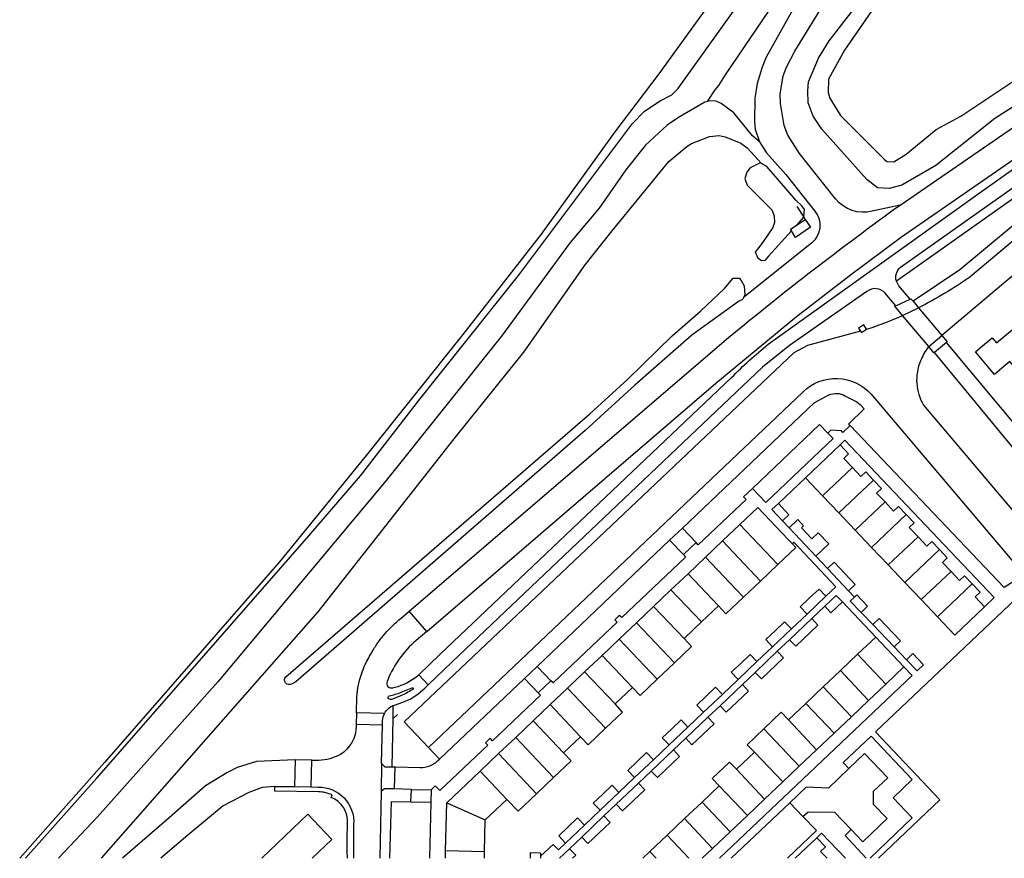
# Model space of a CAD drawing. Header units: metres. Extents: x 89795 to 94000, y 463250 to 466585.
# Tile 1 of 185: x 90224 to 90448, y 463250 to 463441. Entities that reach past the tile are written whole.
import ezdxf

# ---------------------------------------------------------------- set-up
doc = ezdxf.new("R2010")
doc.units = ezdxf.units.M
doc.layers.add('XXX_Background', color=3, linetype='Continuous')

msp = doc.modelspace()

# ---------------------------------------------------------------- linework, layer by layer
at = {"layer": 'XXX_Background'}
for points in [[(90434.28, 463522.54), (90419.2, 463500), (90390.58, 463457.9), (90369.14, 463428.22), (90359.14, 463415.04), (90342.36, 463391.84), (90324.58, 463369.04), (90302.64, 463341.56), (90282.88, 463317.36), (90243.12, 463271.8), (90223.86, 463250)], [(90432.2, 463498.4), (90422, 463483.78), (90384.18, 463428.02), (90382.72, 463425.62), (90381.84, 463424.64), (90380.1, 463421.95)], [(90432.2, 463498.4), (90427.98, 463489.62), (90420.12, 463475.9), (90405.66, 463452.22), (90400.56, 463444.6), (90393.52, 463432), (90392.62, 463429.78), (90391.5, 463426.02), (90390.92, 463422.7), (90390.86, 463417.32), (90391.02, 463415.7), (90391.98, 463412.8)], [(90225.2, 463250), (90241.3, 463268.1), (90289.12, 463322.76), (90301.32, 463336.92), (90314.8, 463354.32), (90337.2, 463382.42), (90363.12, 463416.96), (90365.84, 463419.76), (90369.42, 463422.1), (90372.06, 463423.46), (90373.42, 463424.84), (90395.84, 463456.22)], [(90423.72, 463451.62), (90411.34, 463433.64), (90407.7, 463427.06), (90407.64, 463424), (90408.02, 463422.72), (90410.44, 463418.76), (90420.31, 463408.83), (90420.98, 463408.33), (90422.55, 463408.28), (90425.35, 463409.98), (90432.18, 463415.58), (90437.77, 463418.61), (90449.58, 463426.54)], [(90470.88, 463434.26), (90445.49, 463418.1), (90432.08, 463407.44), (90424.36, 463402.92), (90421.48, 463402.18), (90418.82, 463402.35), (90416.4, 463404.21), (90406.16, 463415.64), (90404.22, 463418.64), (90403.08, 463421.62), (90403, 463424.4), (90403.16, 463426.4), (90405.44, 463431.78), (90407.88, 463435.74), (90416.26, 463446.66)], [(90562.43, 463420.56), (90542.99, 463423.59), (90506.82, 463426.85), (90500, 463427.1), (90493.93, 463426.09), (90488.84, 463424.33), (90479.94, 463418.66), (90469.29, 463409.67), (90455.99, 463399.02), (90437.51, 463383.68), (90426.9, 463376.56)], [(90380.1, 463421.95), (90379.62, 463421.84), (90373.58, 463418.34), (90371.06, 463416.6), (90366.08, 463412.04), (90361.62, 463406.46), (90355.58, 463397.72), (90348.94, 463389.9), (90333.36, 463368.66), (90307.12, 463335.86), (90268.9, 463290.12), (90241.54, 463259.4), (90232.71, 463250)], [(90391.98, 463412.8), (90390.42, 463414.14), (90386.16, 463419.4), (90383.3, 463421.54), (90382.14, 463422.02), (90380.92, 463422.1), (90380.1, 463421.95)], [(90242.42, 463250), (90291.72, 463306), (90322.62, 463345.28), (90338.44, 463364.98), (90352.4, 463384.84), (90358.52, 463392.56), (90371.42, 463408.3), (90375.48, 463411.7), (90376.52, 463412.4), (90380.64, 463414.04), (90382.84, 463414.22), (90384.22, 463413.92), (90387.78, 463412.48), (90389.22, 463411.4), (90392.5, 463407.88)], [(90392.5, 463407.88), (90392.02, 463407.98), (90389.92, 463406.9), (90389.12, 463405.94), (90388.7, 463404.46), (90389.18, 463402.96), (90394.8, 463397.34), (90395.36, 463395.98), (90395.42, 463394.48), (90395.06, 463393.3), (90392.78, 463389.96), (90391.52, 463388.43), (90391.01, 463387.81), (90391.65, 463386.38)], [(90402.1, 463395.71), (90402.24, 463397.4), (90401.62, 463398.24), (90400.36, 463399.46), (90393.66, 463407.22), (90392.5, 463407.88)], [(90400.46, 463398.13), (90402.1, 463395.71)], [(90402.41, 463395.14), (90403.62, 463393.4), (90400.2, 463391.08), (90399.28, 463392.55)], [(90400.55, 463393.93), (90402.1, 463395.71)], [(90400.55, 463393.93), (90402.41, 463395.14)], [(90402.1, 463395.71), (90402.41, 463395.14)], [(90399.28, 463392.55), (90394.09, 463386.84), (90393.2, 463385.8), (90392.46, 463385.76), (90391.65, 463386.38)], [(90399.28, 463392.55), (90399.04, 463392.94), (90400.55, 463393.93)], [(90387.35, 463381.81), (90387.88, 463381.26), (90388.51, 463380.1), (90388.69, 463378.01), (90388.37, 463377.41)], [(90426.24, 463377.05), (90423.66, 463380.06), (90423.12, 463381.12)], [(90422.97, 463375.53), (90426.24, 463377.05)], [(90426.24, 463377.05), (90426.42, 463377.13), (90426.9, 463376.56)], [(90426.9, 463376.56), (90428.15, 463375.08)], [(90424.54, 463373.34), (90422.78, 463375.44), (90422.97, 463375.53)], [(90424.54, 463373.34), (90428.15, 463375.08)], [(90428.15, 463375.08), (90433.45, 463368.77)], [(90430.48, 463366.26), (90424.54, 463373.34)], [(90414.95, 463369.79), (90402.91, 463366.55), (90399.85, 463364.84), (90311.25, 463281.02), (90316.77, 463275.15)], [(90416.36, 463370.21), (90415.69, 463371.22), (90414.5, 463370.47), (90414.95, 463369.79)], [(90414.95, 463369.79), (90415.18, 463369.44), (90416.36, 463370.21)], [(90455.87, 463352.6), (90453.99, 463354.83), (90454.99, 463355.68), (90452.33, 463358.8), (90448.89, 463362.85), (90446.58, 463360.91), (90445.43, 463359.94), (90441.1, 463365.08), (90442.25, 463366.05), (90444.91, 463368.29), (90445.88, 463367.15), (90449.93, 463370.55)], [(90430.48, 463366.26), (90433.45, 463368.77)], [(90433.45, 463368.77), (90434.65, 463367.34), (90434.51, 463367.23)], [(90431.76, 463364.92), (90431.67, 463364.84), (90430.48, 463366.26)], [(90434.51, 463367.23), (90431.76, 463364.92)], [(90390.4, 463334.06), (90405.65, 463348.56), (90407.53, 463346.63)], [(90412.58, 463348.33), (90410.98, 463346.78), (90410.68, 463347.16), (90408.25, 463347.31), (90407.53, 463346.63)], [(90451.87, 463314.78), (90450.1, 463313.09), (90447.65, 463311.56), (90412.58, 463348.33)], [(90407.53, 463346.63), (90408.74, 463345.38), (90393.48, 463330.81), (90390.4, 463334.06)], [(90443.17, 463307.15), (90445.38, 463309.24), (90411.38, 463345), (90410.31, 463343.95)], [(90410.31, 463343.95), (90402.45, 463336.48)], [(90413.11, 463338.78), (90411.16, 463340.83), (90412.27, 463341.88), (90410.31, 463343.95)], [(90406.36, 463332.37), (90413.11, 463338.78)], [(90417.93, 463335.92), (90416.16, 463337.79), (90415.05, 463336.74), (90413.11, 463338.78)], [(90396.31, 463330.59), (90402.45, 463336.48)], [(90402.45, 463336.48), (90406.36, 463332.37)], [(90390.4, 463334.06), (90388.36, 463332.15), (90388.95, 463331.5), (90378.08, 463321.22), (90377.62, 463321.75)], [(90410.07, 463328.46), (90417.93, 463335.92)], [(90420.54, 463330.96), (90418.6, 463333), (90419.71, 463334.05), (90417.93, 463335.92)], [(90406.36, 463332.37), (90410.07, 463328.46)], [(90387.55, 463325.86), (90391.62, 463329.73), (90398.52, 463322.44), (90399.42, 463321.5)], [(90396.31, 463330.59), (90394.84, 463329.24), (90397.26, 463326.69)], [(90397.26, 463326.69), (90398.71, 463328.07), (90396.31, 463330.59)], [(90413.78, 463324.55), (90420.54, 463330.96)], [(90425.38, 463328.1), (90423.6, 463329.97), (90422.49, 463328.91), (90420.54, 463330.96)], [(90410.07, 463328.46), (90413.78, 463324.55)], [(90417.5, 463320.63), (90425.38, 463328.1)], [(90428.04, 463323.07), (90426.04, 463325.18), (90427.15, 463326.23), (90425.38, 463328.1)], [(90374.48, 463325.05), (90371.59, 463322.3)], [(90377.62, 463321.75), (90374.48, 463325.05)], [(90383.6, 463322.11), (90387.55, 463325.86)], [(90387.55, 463325.86), (90396.18, 463316.77)], [(90397.26, 463326.69), (90398.77, 463325.09)], [(90404.84, 463318.66), (90407.76, 463321.44), (90405.38, 463323.92), (90403.94, 463322.56), (90401.53, 463325.1), (90402.04, 463325.56), (90400.74, 463326.95), (90398.77, 463325.09)], [(90404.84, 463318.66), (90400.07, 463323.71), (90398.77, 463325.09)], [(90413.78, 463324.55), (90417.5, 463320.63)], [(90421.28, 463316.66), (90428.04, 463323.07)], [(90432.94, 463320.14), (90431.16, 463322.01), (90430.05, 463320.96), (90428.04, 463323.07)], [(90371.59, 463322.3), (90341.47, 463293.6)], [(90374.72, 463319), (90371.59, 463322.3)], [(90377.62, 463321.75), (90374.72, 463319)], [(90379.71, 463318.41), (90383.6, 463322.11)], [(90383.6, 463322.11), (90392.21, 463313)], [(90399.42, 463321.5), (90400.24, 463320.63), (90396.18, 463316.77)], [(90399.42, 463321.5), (90399.78, 463321.84), (90409.38, 463311.7), (90407.11, 463309.55)], [(90417.5, 463320.63), (90421.28, 463316.66)], [(90374.72, 463319), (90375.19, 463318.44), (90360.73, 463304.69), (90360.15, 463305.16), (90359.11, 463304.16), (90359.63, 463303.63), (90345.11, 463289.84), (90344.56, 463290.34)], [(90375.76, 463314.66), (90379.71, 463318.41)], [(90388.35, 463309.33), (90386.62, 463311.14), (90379.71, 463318.41)], [(90404.84, 463318.66), (90407.48, 463315.86)], [(90425.06, 463312.68), (90432.94, 463320.14)], [(90435.54, 463315.19), (90433.59, 463317.23), (90434.7, 463318.28), (90432.94, 463320.14)], [(90396.18, 463316.77), (90392.21, 463313)], [(90412.25, 463310.81), (90413.74, 463312.22), (90408.96, 463317.26), (90407.48, 463315.86)], [(90421.28, 463316.66), (90425.06, 463312.68)], [(90371.88, 463310.98), (90375.76, 463314.66)], [(90375.76, 463314.66), (90382.66, 463307.38)], [(90407.48, 463315.86), (90412.25, 463310.81)], [(90428.77, 463308.77), (90435.54, 463315.19)], [(90440.35, 463312.34), (90438.58, 463314.2), (90437.48, 463313.15), (90435.54, 463315.19)], [(90392.21, 463313), (90388.35, 463309.33)], [(90454.31, 463311.9), (90452.75, 463310.47), (90450.24, 463308.97), (90418.39, 463278.72), (90433.03, 463263.28), (90419.07, 463250)], [(90425.06, 463312.68), (90428.77, 463308.77)], [(90432.47, 463304.87), (90440.35, 463312.34)], [(90443.17, 463307.15), (90441.02, 463309.42), (90442.13, 463310.47), (90440.35, 463312.34)], [(90367.92, 463307.22), (90371.88, 463310.98)], [(90378.79, 463303.7), (90371.88, 463310.98)], [(90388.35, 463309.33), (90384.39, 463305.57), (90382.66, 463307.38)], [(90407.11, 463309.55), (90405.55, 463311.19), (90403.41, 463309.16), (90401.27, 463307.13), (90402.83, 463305.48)], [(90402.83, 463305.48), (90407.11, 463309.55)], [(90410.85, 463308.24), (90409.43, 463309.73), (90406.85, 463307.28)], [(90412.25, 463310.81), (90413.6, 463309.37)], [(90413.6, 463309.37), (90412.64, 463308.46), (90415.1, 463305.88)], [(90415.1, 463305.88), (90416.57, 463307.29), (90414.12, 463309.86), (90413.6, 463309.37)], [(90364.03, 463303.52), (90367.92, 463307.22)], [(90367.92, 463307.22), (90374.87, 463299.98)], [(90378.79, 463303.7), (90382.66, 463307.38)], [(90406.85, 463307.28), (90403.89, 463304.47)], [(90406.85, 463307.28), (90408.26, 463305.79), (90410.85, 463308.24)], [(90418.42, 463300.26), (90410.85, 463308.24)], [(90428.77, 463308.77), (90432.47, 463304.87)], [(90436.4, 463300.73), (90443.17, 463307.15)], [(90316.42, 463301.56), (90312.41, 463306.16)], [(90399.27, 463302.11), (90402.83, 463305.48)], [(90415.1, 463305.88), (90417.77, 463303.09)], [(90432.47, 463304.87), (90436.4, 463300.73)], [(90360.12, 463299.8), (90364.03, 463303.52)], [(90372.68, 463294.44), (90364.03, 463303.52)], [(90374.87, 463299.98), (90378.79, 463303.7)], [(90399.27, 463302.11), (90397.71, 463303.75), (90395.57, 463301.72), (90393.43, 463299.69), (90394.98, 463298.05)], [(90398.84, 463299.67), (90400.25, 463298.18), (90405.3, 463302.98), (90403.89, 463304.47)], [(90403.89, 463304.47), (90398.84, 463299.67)], [(90422.58, 463298.06), (90424.04, 463299.45), (90419.24, 463304.49), (90417.77, 463303.09)], [(90417.77, 463303.09), (90422.58, 463298.06)], [(90394.98, 463298.05), (90399.27, 463302.11)], [(90418.42, 463300.26), (90414.32, 463296.37)], [(90424.85, 463293.5), (90418.42, 463300.26)], [(90356.22, 463296.1), (90360.12, 463299.8)], [(90360.12, 463299.8), (90368.76, 463290.72)], [(90372.68, 463294.44), (90376.59, 463298.16), (90374.87, 463299.98)], [(90391.43, 463294.68), (90394.98, 463298.05)], [(90398.84, 463299.67), (90396.06, 463297.03)], [(90422.58, 463298.06), (90425.39, 463295.12)], [(90352.27, 463292.35), (90356.22, 463296.1)], [(90363.13, 463288.82), (90356.22, 463296.1)], [(90391.43, 463294.68), (90389.88, 463296.33), (90387.73, 463294.29), (90385.58, 463292.26), (90387.14, 463290.62)], [(90391.01, 463292.24), (90392.43, 463290.75), (90397.48, 463295.55), (90396.06, 463297.03)], [(90396.06, 463297.03), (90391.01, 463292.24)], [(90414.32, 463296.37), (90410.4, 463292.65)], [(90414.32, 463296.37), (90420.74, 463289.6)], [(90429.25, 463293.97), (90426.84, 463296.51), (90425.39, 463295.12)], [(90341.47, 463293.6), (90338.6, 463290.87)], [(90344.56, 463290.34), (90341.47, 463293.6)], [(90368.76, 463290.72), (90372.68, 463294.44)], [(90382.94, 463250), (90426.71, 463291.53), (90424.85, 463293.5)], [(90387.14, 463290.62), (90391.43, 463294.68)], [(90420.74, 463289.6), (90424.85, 463293.5)], [(90425.39, 463295.12), (90427.81, 463292.59), (90429.25, 463293.97)], [(90316.72, 463289.42), (90314.58, 463291.71)], [(90348.39, 463288.66), (90352.27, 463292.35)], [(90352.27, 463292.35), (90359.18, 463285.07)], [(90391.01, 463292.24), (90388.12, 463289.49)], [(90410.4, 463292.65), (90406.48, 463288.93)], [(90410.4, 463292.65), (90416.82, 463285.88)], [(90338.6, 463290.87), (90319.24, 463272.5)], [(90341.7, 463287.59), (90338.6, 463290.87)], [(90344.56, 463290.34), (90341.7, 463287.59)], [(90363.13, 463288.82), (90364.85, 463287.01), (90368.76, 463290.72)], [(90383.04, 463284.67), (90384.45, 463283.18), (90389.53, 463288.01), (90388.12, 463289.49)], [(90388.12, 463289.49), (90383.04, 463284.67)], [(90383.58, 463287.24), (90387.14, 463290.62)], [(90416.82, 463285.88), (90420.74, 463289.6)], [(90341.7, 463287.59), (90342.2, 463287.03), (90331.33, 463276.72), (90330.78, 463277.28), (90329.71, 463276.25), (90330.25, 463275.72), (90319.32, 463265.38), (90318.33, 463266.44), (90317.4, 463265.59)], [(90344.44, 463284.91), (90348.39, 463288.66)], [(90357.02, 463279.57), (90348.39, 463288.66)], [(90359.18, 463285.07), (90363.13, 463288.82)], [(90379.3, 463283.19), (90377.75, 463284.83), (90379.89, 463286.85), (90382.03, 463288.88), (90383.58, 463287.24)], [(90383.58, 463287.24), (90379.3, 463283.19)], [(90406.48, 463288.93), (90402.57, 463285.21)], [(90406.48, 463288.93), (90412.9, 463282.16)], [(90308.71, 463281.78), (90308.76, 463284.69)], [(90340.56, 463281.22), (90344.44, 463284.91)], [(90344.44, 463284.91), (90351.34, 463277.62)], [(90357.02, 463279.57), (90360.9, 463283.24), (90359.18, 463285.07)], [(90383.04, 463284.67), (90380.28, 463282.05)], [(90402.57, 463285.21), (90398.59, 463281.44)], [(90402.57, 463285.21), (90408.98, 463278.45)], [(90412.9, 463282.16), (90416.82, 463285.88)], [(90300.4, 463283.03), (90300.34, 463280.38)], [(90306.78, 463282.91), (90300.4, 463283.03)], [(90308.71, 463281.78), (90309.71, 463282.67)], [(90375.75, 463279.82), (90379.3, 463283.19)], [(90398.59, 463281.44), (90396.9, 463283.19), (90393.02, 463279.44)], [(90306.36, 463280.22), (90300.34, 463280.38)], [(90306.13, 463271.53), (90306.2, 463274.63), (90306.36, 463280.22)], [(90308.52, 463270.77), (90308.71, 463281.78)], [(90336.61, 463277.47), (90340.56, 463281.22)], [(90347.47, 463273.95), (90340.56, 463281.22)], [(90371.46, 463275.75), (90369.91, 463277.4), (90372.06, 463279.43), (90374.2, 463281.46), (90375.75, 463279.82)], [(90375.24, 463277.27), (90376.65, 463275.78), (90381.7, 463280.57), (90380.28, 463282.05)], [(90380.28, 463282.05), (90375.24, 463277.27)], [(90398.59, 463281.44), (90405, 463274.67)], [(90408.98, 463278.45), (90412.9, 463282.16)], [(90351.34, 463277.62), (90353.06, 463275.81), (90357.02, 463279.57)], [(90375.75, 463279.82), (90371.46, 463275.75)], [(90390.88, 463274.11), (90389.24, 463275.81), (90393.02, 463279.44)], [(90393.02, 463279.44), (90401.06, 463270.94)], [(90405, 463274.67), (90408.98, 463278.45)], [(90332.72, 463273.78), (90336.61, 463277.47)], [(90336.61, 463277.47), (90345.22, 463268.36)], [(90347.47, 463273.95), (90351.34, 463277.62)], [(90367.91, 463272.39), (90371.46, 463275.75)], [(90375.24, 463277.27), (90372.44, 463274.61)], [(90412.34, 463270.38), (90411, 463271.78), (90417.41, 463277.78), (90426.72, 463267.94), (90422.39, 463263.75), (90426.72, 463259.16), (90417.15, 463250)], [(90316.77, 463275.15), (90319.24, 463272.5)], [(90328.51, 463269.78), (90332.72, 463273.78)], [(90341.36, 463264.68), (90332.72, 463273.78)], [(90345.22, 463268.36), (90349.19, 463272.13), (90347.47, 463273.95)], [(90363.63, 463268.33), (90362.07, 463269.97), (90364.21, 463272), (90366.35, 463274.03), (90367.91, 463272.39)], [(90367.4, 463269.82), (90368.81, 463268.33), (90373.85, 463273.12), (90372.44, 463274.61)], [(90372.44, 463274.61), (90367.4, 463269.82)], [(90390.88, 463274.11), (90386.77, 463270.22)], [(90390.88, 463274.11), (90397.28, 463267.36)], [(90401.06, 463270.94), (90405, 463274.67)], [(90412.85, 463256.53), (90415.52, 463253.72), (90421.01, 463259.03), (90417.9, 463262.25), (90417.95, 463265.28), (90421.15, 463268.31), (90415.91, 463273.81), (90412.34, 463270.38)], [(90286.51, 463272.35), (90277.66, 463272.02), (90273.31, 463270.64), (90270.92, 463269.43), (90266.12, 463266.5), (90257.84, 463259.16), (90247.26, 463250)], [(90286.51, 463272.35), (90286.32, 463266.3)], [(90290.29, 463272.2), (90290.29, 463272.27), (90286.51, 463272.35)], [(90290.1, 463266.21), (90290.29, 463272.2)], [(90306.13, 463271.53), (90306, 463265.16)], [(90306.13, 463271.53), (90306.85, 463270.81), (90308.52, 463270.77)], [(90367.91, 463272.39), (90363.63, 463268.33)], [(90382.85, 463266.49), (90381.27, 463268.13), (90385.21, 463271.87), (90386.77, 463270.22)], [(90308.52, 463270.77), (90309.18, 463270.76)], [(90309.07, 463265.75), (90309.18, 463270.76)], [(90320.95, 463262.6), (90328.51, 463269.78)], [(90328.51, 463269.78), (90334.61, 463263.39)], [(90367.4, 463269.82), (90364.5, 463267.07)], [(90386.77, 463270.22), (90393.18, 463263.46)], [(90397.28, 463267.36), (90401.06, 463270.94)], [(90412.34, 463270.38), (90407.66, 463265.97), (90402.58, 463266.13), (90398.88, 463262.62)], [(90345.22, 463268.36), (90341.36, 463264.68)], [(90359.45, 463262.28), (90360.87, 463260.79), (90365.91, 463265.58), (90364.5, 463267.07)], [(90364.5, 463267.07), (90359.45, 463262.28)], [(90360.07, 463264.95), (90363.63, 463268.33)], [(90393.18, 463263.46), (90397.28, 463267.36)], [(90281.82, 463266.34), (90278.96, 463266.09), (90275.96, 463264.98), (90270.08, 463261.91), (90262.06, 463255.22), (90255.96, 463250)], [(90281.82, 463266.34), (90286.32, 463266.3)], [(90286.32, 463266.3), (90290.1, 463266.21)], [(90306, 463265.16), (90305.68, 463250)], [(90309.07, 463265.75), (90306.74, 463265.81), (90306, 463265.16)], [(90312.89, 463265.66), (90309.07, 463265.75)], [(90312.78, 463262.84), (90312.89, 463265.66)], [(90312.89, 463265.66), (90317.4, 463265.59)], [(90317.4, 463265.59), (90317.33, 463262.72)], [(90341.36, 463264.68), (90337.18, 463260.7), (90334.61, 463263.39)], [(90355.79, 463260.9), (90354.24, 463262.54), (90356.38, 463264.57), (90358.51, 463266.6), (90360.07, 463264.95)], [(90360.07, 463264.95), (90355.79, 463260.9)], [(90382.85, 463266.49), (90378.95, 463262.79)], [(90382.85, 463266.49), (90389.25, 463259.74)], [(90308.01, 463250), (90308.35, 463262.94), (90312.78, 463262.84)], [(90312.78, 463262.84), (90317.33, 463262.72)], [(90317.33, 463262.72), (90317, 463250)], [(90320.67, 463251.8), (90320.95, 463262.6)], [(90320.95, 463262.6), (90329.68, 463258.71)], [(90329.68, 463258.71), (90334.61, 463263.39)], [(90359.45, 463262.28), (90356.66, 463259.63)], [(90378.95, 463262.79), (90374.96, 463259.01)], [(90378.95, 463262.79), (90385.35, 463256.04)], [(90398.88, 463262.62), (90385.59, 463250)], [(90389.25, 463259.74), (90393.18, 463263.46)], [(90401.86, 463259.47), (90398.88, 463262.62)], [(90278.93, 463250), (90289.33, 463260.04), (90294.8, 463254.29), (90290.31, 463250)], [(90352.23, 463257.52), (90355.79, 463260.9)], [(90401.86, 463259.47), (90403.06, 463260.59), (90409.06, 463260.47), (90412.85, 463256.53)], [(90329.52, 463251.58), (90329.68, 463258.71)], [(90347.94, 463253.46), (90346.39, 463255.1), (90348.53, 463257.13), (90350.67, 463259.16), (90352.23, 463257.52)], [(90351.61, 463254.83), (90353.02, 463253.35), (90358.07, 463258.14), (90356.66, 463259.63)], [(90356.66, 463259.63), (90351.61, 463254.83)], [(90374.96, 463259.01), (90370.99, 463255.24)], [(90374.96, 463259.01), (90381.36, 463252.26)], [(90385.35, 463256.04), (90389.25, 463259.74)], [(90401.86, 463259.47), (90404.96, 463256.28), (90398.39, 463250)], [(90352.23, 463257.52), (90347.94, 463253.46)], [(90381.36, 463252.26), (90385.35, 463256.04)], [(90405.02, 463254.65), (90406.13, 463255.72), (90411.57, 463250)], [(90416.29, 463250), (90411.46, 463255.16), (90412.85, 463256.53)], [(90342.24, 463250.48), (90345.12, 463253.16), (90346.29, 463251.92), (90347.94, 463253.46)], [(90348.82, 463252.18), (90351.61, 463254.83)], [(90370.99, 463255.24), (90367.09, 463251.53)], [(90370.99, 463255.24), (90375.96, 463250)], [(90405.02, 463254.65), (90400.13, 463250)], [(90407.37, 463250), (90405.89, 463251.55), (90406.98, 463252.59), (90405.02, 463254.65)], [(90320.62, 463250), (90320.67, 463251.8)], [(90320.67, 463251.8), (90329.52, 463251.58)], [(90329.49, 463250), (90329.52, 463251.58)], [(90339.95, 463250), (90339.98, 463251.31), (90342.26, 463251.26), (90342.24, 463250.48)], [(90348.82, 463252.18), (90346.52, 463250)], [(90349.49, 463250), (90350.23, 463250.7), (90348.82, 463252.18)], [(90367.09, 463251.53), (90365.48, 463250)], [(90367.09, 463251.53), (90368.54, 463250)], [(90378.98, 463250), (90381.36, 463252.26)], [(90342.24, 463250.48), (90342.23, 463250)]]:
    msp.add_lwpolyline(points, dxfattribs=at)
for points in [[(90423.97, 463398.44), (90417.64, 463397.02, -0.29375), (90409.3, 463399.84), (90401.08, 463410.14), (90398.48, 463414.28), (90397.62, 463416.54), (90396.8, 463421.54), (90396.7, 463423.66), (90397.36, 463427.82), (90398.14, 463429.78), (90400.02, 463433.4), (90411.64, 463452.3)], [(90423.97, 463398.44), (90475.95, 463434.16, -0.076066), (90485.24, 463439.15, -0.03281), (90498.52, 463442.53), (90500, 463442.7), (90501.48, 463442.87, -0.038179), (90508.97, 463442.88, 0.038179)], [(90316.42, 463301.56), (90382.1, 463357.97), (90400.4, 463373.13), (90412.7, 463382.59), (90424.29, 463391.19), (90473.63, 463425.31), (90483.73, 463431.97, -0.059091), (90487.99, 463433.77), (90493.27, 463435.17), (90500, 463436.49), (90502.59, 463436.83), (90507.15, 463436.56), (90509.07, 463436.38)], [(90314.58, 463291.71), (90319.35, 463296.29), (90385.68, 463359.22, -0.030687), (90393.99, 463366.84), (90441.96, 463401.16), (90477.23, 463426.13, -0.051032), (90484.23, 463429.72), (90487.56, 463431.1, -0.036684), (90494.16, 463432.97), (90497.32, 463433.6), (90500, 463433.9), (90502.71, 463433.92), (90506.83, 463433.66), (90508.81, 463433.42)], [(90423.12, 463381.12, -0.299133), (90424.07, 463384.31), (90479.24, 463423.34, -0.085994), (90485.96, 463426.62), (90493.57, 463429.28, -0.077811), (90500, 463430.21), (90505.05, 463430.31), (90538.96, 463427.22), (90567.22, 463423.13, -0.323825), (90568.15, 463422.23, 0.323825)], [(90562.52, 463421.75), (90538.54, 463425.19), (90504.48, 463428.28), (90500, 463428.1, 0.118459), (90487.09, 463424.79), (90479.81, 463421.19), (90423.12, 463381.12)], [(90562.09, 463419.17), (90543.33, 463422.54), (90504.4, 463426.07), (90500, 463426.15, 0.142781), (90486.4, 463421.15), (90439.85, 463382.06, -0.031422), (90428.15, 463375.08)], [(90561.8, 463414.97), (90504.52, 463419.94, 0.046236), (90500, 463419.8, 0.154574), (90486.68, 463413.68), (90433.45, 463368.77)], [(90391.98, 463412.8), (90393.6, 463410.32), (90398.02, 463405.36), (90404.62, 463397.04, -0.413174), (90403.8, 463389.76), (90388.37, 463377.41)], [(90312.41, 463306.16), (90385, 463368.34, -0.016665), (90423.97, 463398.44)], [(90388.37, 463377.41), (90388.15, 463377), (90387.23, 463376.55), (90376.6, 463368.88), (90363.64, 463357.54), (90352.38, 463347.22), (90286.64, 463290.12), (90285.66, 463289.58, -0.845656), (90284.34, 463291.24), (90353.42, 463350.96), (90362.06, 463358.84), (90372.18, 463368.72), (90378.64, 463374.36), (90384.02, 463379.48), (90386.02, 463381.83), (90387.35, 463381.81)], [(90422.97, 463375.53), (90420.6, 463378.38, 0.397584), (90416.42, 463378.81), (90398.79, 463366.52), (90392.66, 463361.59), (90322.06, 463294.53), (90316.72, 463289.42)], [(90416.36, 463370.21, 0.026019), (90424.54, 463373.34)], [(90430.48, 463366.26), (90430.39, 463366.19, 0.079806), (90428.64, 463363.03, 0.242895), (90429.31, 463352.96), (90457.31, 463319.88)], [(90480.98, 463325.47), (90470.32, 463326.34, -0.167784), (90467.52, 463327.63), (90434.51, 463367.23)], [(90458.65, 463321.14), (90462.5, 463324.88, 0.240132), (90463.3, 463326.79), (90431.76, 463364.92)], [(90316.77, 463275.15), (90401.92, 463356, -0.428107), (90417.36, 463355.47), (90451.87, 463314.78)], [(90374.48, 463325.05), (90404.46, 463353.47), (90407.76, 463355.28, -0.250489), (90411.42, 463355.07), (90414.1, 463353.72), (90414.9, 463353.14), (90415.8, 463352.09), (90412.25, 463348.68), (90412.58, 463348.33)], [(90300.4, 463283.03), (90300.48, 463286.66, -0.062846), (90301.59, 463292.04, -0.031013), (90302.42, 463294.07, -0.020586), (90304, 463297, -0.020354), (90305.48, 463299.26, -0.024227), (90306.91, 463301.08, -0.048152), (90310.56, 463304.54), (90312.41, 463306.16)], [(90316.42, 463301.56), (90313.94, 463299.46, 0.118611), (90307.51, 463290.54), (90307.35, 463290.14, 0.644354), (90308.67, 463288.76), (90309.2, 463288.88, 0.112419), (90314.25, 463291.44), (90314.58, 463291.71)], [(90308.76, 463284.69, -0.016625), (90309.06, 463284.79), (90310.92, 463285.45), (90312.77, 463286.27), (90314.4, 463287.35), (90315.91, 463288.69), (90316.72, 463289.42)], [(90306.78, 463282.91, -0.180505), (90308.76, 463284.69)], [(90306.36, 463280.22), (90306.35, 463281.28, -0.111979), (90306.78, 463282.91)], [(90300.34, 463280.38), (90300.34, 463280.01, -0.25284), (90296.76, 463273.58, -0.109455), (90291.83, 463272.22), (90290.29, 463272.2)], [(90309.18, 463270.76), (90314.85, 463270.63, 0.197544), (90318.93, 463272.2), (90319.24, 463272.5)], [(90298.36, 463250), (90298.31, 463251.6), (90298.32, 463254.34), (90298.39, 463257.87, 0.331161), (90294.63, 463263.85), (90294.88, 463264.39, 0.094509), (90291.74, 463265.13), (90281.88, 463265.27), (90281.82, 463266.34)], [(90290.1, 463266.21), (90291.73, 463266.16, -0.439675), (90299.76, 463257.72), (90299.72, 463250)]]:
    msp.add_lwpolyline(points, format="xyb", dxfattribs=at)
msp.add_lwpolyline([(90313.34, 463288.51, -0.042814), (90310.82, 463287.07, -0.020942), (90308.59, 463286.14, -0.111435), (90308.12, 463286.08, -0.11262), (90307.73, 463286.21, -0.190909), (90307.58, 463286.4, -0.187918), (90307.6, 463286.62, -0.097959), (90307.86, 463286.93, 0.041529), (90310.58, 463287.72), (90313.18, 463288.83)], format="xyb", close=True, dxfattribs=at)

doc.saveas('drawing.dxf')
